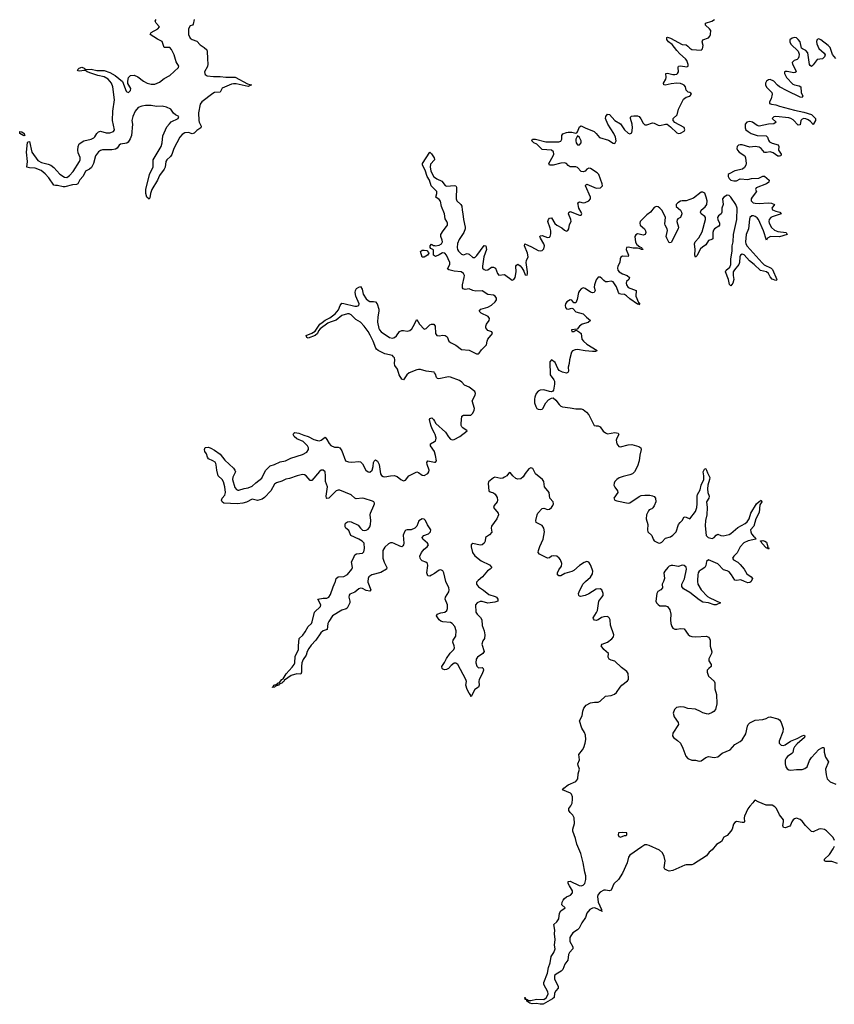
# Model space of a CAD drawing. Header units: inches. Extents: x 2535814 to 2694957, y 540737 to 728403.
# Tile 32 of 106: x 2615566 to 2624275, y 605477 to 616007. Entities that reach past the tile are written whole.
import ezdxf

# ---------------------------------------------------------------- set-up
doc = ezdxf.new("R2010")
doc.units = ezdxf.units.IN
doc.header["$MEASUREMENT"] = 0
for name, color, linetype in [('C6610', 7, 'Continuous'), ('C6611', 7, 'Continuous'), ('C6620', 7, 'Continuous'), ('C6621', 7, 'Continuous')]:
    doc.layers.add(name, color=color, linetype=linetype)

msp = doc.modelspace()

# ---------------------------------------------------------------- linework, layer by layer
at = {"layer": 'C6610', "color": 5, "elevation": 20}
msp.add_lwpolyline([(2619288, 610000), (2619287, 609990), (2619320, 609910), (2619310, 609896), (2619270, 609902), (2619230, 609923), (2619210, 609927), (2619190, 609920), (2619150, 609884), (2619097, 609863), (2619087, 609853), (2619084, 609830), (2619095, 609790), (2619096, 609770), (2619067, 609713), (2619055, 609705), (2619010, 609693), (2618910, 609630), (2618870, 609570), (2618861, 609550), (2618854, 609486), (2618809, 609471), (2618785, 609450), (2618732, 609370), (2618681, 609319), (2618656, 609284), (2618640, 609250), (2618628, 609210), (2618596, 609164), (2618582, 609130), (2618577, 609090), (2618580, 609030), (2618573, 609007), (2618530, 609012), (2618468, 608992), (2618397, 608943), (2618391, 608930), (2618378, 608922), (2618370, 608910), (2618340, 608900), (2618331, 608890), (2618300, 608880), (2618290, 608868), (2618270, 608865), (2618267, 608870), (2618280, 608880), (2618284, 608890), (2618319, 608901), (2618324, 608910), (2618343, 608917), (2618370, 608950), (2618382, 608958), (2618414, 609010), (2618479, 609081), (2618499, 609110), (2618507, 609130), (2618510, 609195), (2618546, 609270), (2618545, 609310), (2618554, 609390), (2618594, 609426), (2618619, 609461), (2618650, 609518), (2618685, 609550), (2618693, 609567), (2618717, 609670), (2618781, 609730), (2618787, 609750), (2618754, 609810), (2618810, 609820), (2618850, 609821), (2618870, 609830), (2618890, 609861), (2618917, 609943), (2618940, 609990), (2618942, 610000)], dxfattribs=at)
at = {"layer": 'C6611', "color": 5, "elevation": 20}
for points in [[(2617432, 616010), (2617422, 615958), (2617412, 615948), (2617390, 615940), (2617371, 615909), (2617372, 615850), (2617390, 615810), (2617410, 615797), (2617459, 615779), (2617497, 615737), (2617539, 615710), (2617565, 615685), (2617570, 615670), (2617572, 615588), (2617579, 615530), (2617575, 615505), (2617543, 615450), (2617544, 615430), (2617550, 615422), (2617570, 615408), (2617638, 615398), (2617710, 615401), (2617770, 615392), (2617871, 615391), (2618002, 615322), (2618045, 615310), (2618007, 615293), (2617881, 615321), (2617850, 615322), (2617830, 615317), (2617730, 615273), (2617708, 615232), (2617650, 615230), (2617630, 615219), (2617512, 615130), (2617497, 615103), (2617479, 615010), (2617480, 614930), (2617484, 614910), (2617505, 614870), (2617504, 614850), (2617458, 614822), (2617430, 614792), (2617410, 614787), (2617370, 614800), (2617330, 614796), (2617302, 614778), (2617278, 614750), (2617214, 614630), (2617193, 614567), (2617177, 614543), (2617140, 614510), (2617129, 614491), (2617120, 614430), (2617110, 614410), (2617059, 614341), (2617039, 614290), (2616977, 614190), (2616963, 614150), (2616957, 614103), (2616950, 614089), (2616926, 614110), (2616916, 614150), (2616915, 614190), (2616955, 614350), (2616970, 614390), (2616993, 614430), (2616994, 614510), (2617079, 614650), (2617090, 614690), (2617096, 614764), (2617139, 614861), (2617166, 614894), (2617187, 614913), (2617261, 614950), (2617269, 614970), (2617230, 614990), (2617210, 615009), (2617182, 615050), (2617135, 615070), (2617090, 615082), (2617030, 615079), (2616970, 615091), (2616910, 615091), (2616870, 615084), (2616833, 615067), (2616800, 615030), (2616774, 614970), (2616766, 614930), (2616771, 614890), (2616761, 614770), (2616747, 614733), (2616724, 614696), (2616710, 614685), (2616645, 614675), (2616630, 614664), (2616607, 614633), (2616590, 614622), (2616550, 614615), (2616450, 614616), (2616430, 614608), (2616410, 614593), (2616378, 614550), (2616355, 614470), (2616332, 614428), (2616312, 614408), (2616270, 614387), (2616245, 614335), (2616210, 614295), (2616189, 614251), (2616175, 614245), (2616130, 614241), (2616050, 614220), (2616030, 614219), (2615970, 614235), (2615950, 614233), (2615930, 614238), (2615876, 614316), (2615838, 614358), (2615794, 614394), (2615730, 614418), (2615670, 614422), (2615643, 614430), (2615650, 614490), (2615639, 614590), (2615650, 614694), (2615658, 614702), (2615670, 614705), (2615695, 614590), (2615761, 614501), (2615799, 614479), (2615870, 614462), (2615899, 614450), (2615930, 614426), (2615994, 614354), (2616044, 614323), (2616070, 614321), (2616100, 614340), (2616138, 614382), (2616206, 614490), (2616212, 614508), (2616212, 614532), (2616190, 614584), (2616187, 614610), (2616190, 614652), (2616202, 614678), (2616250, 614710), (2616330, 614730), (2616357, 614743), (2616370, 614753), (2616392, 614790), (2616410, 614808), (2616430, 614814), (2616490, 614796), (2616530, 614796), (2616569, 614810), (2616581, 614830), (2616559, 614930), (2616560, 615030), (2616578, 615150), (2616561, 615290), (2616546, 615330), (2616511, 615371), (2616470, 615396), (2616401, 615410), (2616338, 615430), (2616289, 615450), (2616270, 615465), (2616250, 615465), (2616210, 615456), (2616190, 615459), (2616184, 615470), (2616203, 615490), (2616230, 615499), (2616256, 615490), (2616261, 615481), (2616275, 615475), (2616330, 615477), (2616390, 615463), (2616470, 615465), (2616530, 615444), (2616587, 615410), (2616666, 615346), (2616704, 615244), (2616710, 615235), (2616730, 615229), (2616749, 615250), (2616755, 615270), (2616723, 615323), (2616721, 615350), (2616729, 615390), (2616749, 615410), (2616790, 615414), (2616830, 615397), (2616888, 615348), (2616928, 615328), (2616970, 615317), (2617010, 615319), (2617060, 615340), (2617110, 615377), (2617170, 615410), (2617264, 615496), (2617269, 615510), (2617238, 615558), (2617219, 615630), (2617190, 615690), (2617170, 615708), (2617109, 615709), (2617090, 615774), (2617039, 615799), (2616962, 615850), (2616972, 615870), (2617041, 615910), (2617059, 615930), (2617024, 615970), (2617013, 615990), (2617024, 616010)], [(2620000, 614194), (2619965, 614230), (2619948, 614290), (2619921, 614330), (2619899, 614399), (2619871, 614450), (2619874, 614470), (2619950, 614591), (2619970, 614574), (2619996, 614530), (2620000, 614511)], [(2620000, 614510), (2619959, 614461), (2619953, 614430), (2619962, 614390), (2619991, 614331), (2620000, 614324)], [(2620000, 613482), (2619990, 613490), (2619990, 613546), (2619961, 613561), (2619954, 613570), (2619953, 613590), (2619970, 613607), (2619990, 613592), (2620000, 613591)], [(2620000, 612230), (2619996, 612236), (2619912, 612248), (2619850, 612265), (2619830, 612266), (2619810, 612261), (2619730, 612230), (2619706, 612210), (2619670, 612155), (2619650, 612161), (2619622, 612210), (2619605, 612270), (2619578, 612310), (2619572, 612330), (2619578, 612370), (2619573, 612390), (2619563, 612403), (2619550, 612415), (2619470, 612435), (2619398, 612470), (2619382, 612482), (2619373, 612493), (2619344, 612570), (2619313, 612633), (2619291, 612671), (2619247, 612730), (2619210, 612772), (2619160, 612800), (2619110, 612850), (2619090, 612861), (2619070, 612862), (2619010, 612844), (2618950, 612792), (2618886, 612774), (2618860, 612760), (2618779, 612701), (2618761, 612679), (2618748, 612650), (2618725, 612630), (2618650, 612602), (2618636, 612610), (2618627, 612630), (2618690, 612656), (2618723, 612677), (2618776, 612750), (2618799, 612770), (2618830, 612794), (2618880, 612820), (2618938, 612862), (2618975, 612905), (2618992, 612950), (2619010, 612974), (2619030, 612973), (2619150, 612943), (2619170, 612942), (2619191, 612949), (2619196, 612970), (2619161, 613050), (2619153, 613090), (2619156, 613110), (2619168, 613132), (2619190, 613146), (2619210, 613152), (2619226, 613126), (2619237, 613070), (2619270, 613023), (2619290, 613003), (2619310, 612994), (2619350, 612995), (2619369, 612989), (2619387, 612967), (2619406, 612910), (2619406, 612890), (2619394, 612830), (2619391, 612771), (2619406, 612706), (2619412, 612690), (2619430, 612670), (2619519, 612610), (2619550, 612601), (2619573, 612607), (2619595, 612625), (2619628, 612672), (2619650, 612683), (2619670, 612684), (2619710, 612676), (2619737, 612683), (2619758, 612702), (2619774, 612726), (2619810, 612801), (2619841, 612750), (2619890, 612696), (2619910, 612704), (2619950, 612744), (2619970, 612751), (2619993, 612750), (2620000, 612740)], [(2620000, 611586), (2619976, 611630), (2619960, 611670), (2619948, 611730), (2619950, 611742), (2619971, 611750), (2619990, 611731), (2620000, 611714)], [(2618942, 610000), (2618950, 610030), (2618970, 610049), (2619030, 610054), (2619070, 610075), (2619117, 610130), (2619123, 610150), (2619113, 610210), (2619136, 610250), (2619150, 610284), (2619166, 610294), (2619230, 610303), (2619245, 610315), (2619252, 610352), (2619247, 610410), (2619228, 610430), (2619193, 610453), (2619105, 610490), (2619085, 610545), (2619053, 610570), (2619044, 610584), (2619044, 610610), (2619050, 610622), (2619070, 610638), (2619090, 610640), (2619110, 610636), (2619183, 610603), (2619209, 610569), (2619230, 610549), (2619250, 610545), (2619270, 610549), (2619290, 610559), (2619310, 610585), (2619318, 610610), (2619320, 610650), (2619312, 610710), (2619316, 610730), (2619353, 610810), (2619360, 610830), (2619358, 610838), (2619353, 610850), (2619338, 610858), (2619250, 610887), (2619230, 610889), (2619164, 610884), (2619150, 610891), (2619110, 610925), (2618990, 610974), (2618970, 610975), (2618950, 610967), (2618870, 610890), (2618850, 610885), (2618845, 610890), (2618842, 610910), (2618856, 611010), (2618835, 611070), (2618837, 611130), (2618833, 611170), (2618810, 611191), (2618790, 611188), (2618770, 611175), (2618690, 611078), (2618670, 611078), (2618629, 611129), (2618610, 611141), (2618590, 611143), (2618533, 611130), (2618450, 611102), (2618410, 611094), (2618369, 611071), (2618310, 611055), (2618290, 611038), (2618250, 610970), (2618183, 610897), (2618159, 610881), (2618110, 610864), (2618050, 610878), (2617990, 610846), (2617950, 610835), (2617890, 610830), (2617750, 610838), (2617729, 610849), (2617722, 610870), (2617732, 610890), (2617758, 610922), (2617765, 610950), (2617760, 611010), (2617746, 611066), (2617730, 611090), (2617688, 611128), (2617675, 611190), (2617668, 611248), (2617662, 611262), (2617654, 611274), (2617631, 611291), (2617585, 611310), (2617574, 611330), (2617564, 611364), (2617545, 611390), (2617541, 611410), (2617550, 611431), (2617586, 611434), (2617610, 611426), (2617650, 611402), (2617710, 611360), (2617758, 611298), (2617852, 611210), (2617866, 611190), (2617872, 611170), (2617845, 611115), (2617842, 611090), (2617865, 611005), (2617883, 610983), (2617897, 610977), (2617910, 610976), (2617967, 610993), (2618010, 611000), (2618050, 611018), (2618090, 611055), (2618156, 611104), (2618193, 611187), (2618243, 611237), (2618290, 611249), (2618350, 611277), (2618409, 611291), (2618463, 611317), (2618590, 611356), (2618637, 611383), (2618653, 611410), (2618654, 611430), (2618642, 611450), (2618595, 611495), (2618530, 611525), (2618502, 611550), (2618490, 611570), (2618496, 611584), (2618508, 611592), (2618550, 611585), (2618603, 611563), (2618650, 611550), (2618710, 611517), (2618750, 611505), (2618770, 611503), (2618790, 611510), (2618830, 611542), (2618850, 611519), (2618873, 611473), (2618893, 611453), (2618930, 611437), (2618970, 611437), (2618990, 611430), (2619010, 611397), (2619050, 611290), (2619080, 611280), (2619115, 611275), (2619190, 611283), (2619210, 611277), (2619230, 611258), (2619266, 611190), (2619290, 611172), (2619310, 611169), (2619334, 611190), (2619346, 611230), (2619350, 611271), (2619355, 611285), (2619370, 611299), (2619390, 611286), (2619408, 611250), (2619424, 611150), (2619433, 611133), (2619450, 611121), (2619470, 611118), (2619530, 611130), (2619571, 611131), (2619601, 611121), (2619639, 611090), (2619670, 611074), (2619690, 611084), (2619725, 611130), (2619810, 611172), (2619830, 611164), (2619870, 611137), (2619890, 611134), (2619928, 611152), (2619939, 611170), (2619942, 611190), (2619922, 611250), (2619920, 611270), (2619929, 611290), (2620000, 611276)], [(2620000, 611387), (2619999, 611390), (2619958, 611450), (2619958, 611470), (2620000, 611495)], [(2620000, 610085), (2619970, 610065), (2619950, 610056), (2619930, 610061), (2619920, 610090), (2619930, 610170), (2619927, 610190), (2619907, 610207), (2619870, 610219), (2619854, 610234), (2619847, 610247), (2619845, 610270), (2619862, 610310), (2619890, 610344), (2619922, 610370), (2619936, 610390), (2619926, 610410), (2619877, 610450), (2619870, 610470), (2619888, 610492), (2619936, 610510), (2619950, 610522), (2619958, 610530), (2619960, 610550), (2619925, 610605), (2619905, 610650), (2619890, 610665), (2619870, 610668), (2619850, 610660), (2619833, 610647), (2619811, 610590), (2619792, 610568), (2619750, 610553), (2619708, 610552), (2619694, 610546), (2619684, 610536), (2619666, 610494), (2619672, 610410), (2619670, 610390), (2619661, 610379), (2619650, 610371), (2619630, 610376), (2619570, 610406), (2619550, 610412), (2619531, 610411), (2619510, 610401), (2619470, 610366), (2619449, 610330), (2619448, 610250), (2619464, 610204), (2619492, 610150), (2619488, 610132), (2619425, 610095), (2619330, 610070), (2619300, 610050), (2619290, 610030), (2619288, 610000)]]:
    msp.add_lwpolyline(points, dxfattribs=at)
for points in [[(2615610, 614764), (2615566, 614790), (2615568, 614810), (2615590, 614806), (2615614, 614790), (2615616, 614776), (2615622, 614770)], [(2619890, 613466), (2619867, 613467), (2619852, 613528), (2619870, 613541), (2619890, 613544), (2619918, 613538), (2619938, 613518), (2619939, 613510), (2619927, 613490)]]:
    msp.add_lwpolyline(points, close=True, dxfattribs=at)
at = {"layer": 'C6620', "color": 5, "elevation": 20}
for points in [[(2620458, 610000), (2620450, 609990), (2620450, 609970), (2620470, 609941), (2620526, 609906), (2620580, 609860), (2620650, 609838), (2620664, 609830), (2620678, 609810), (2620679, 609790), (2620644, 609776), (2620570, 609767), (2620510, 609784), (2620490, 609785), (2620456, 609770), (2620440, 609750), (2620444, 609670), (2620455, 609650), (2620493, 609613), (2620505, 609590), (2620509, 609529), (2620532, 609470), (2620539, 609430), (2620535, 609390), (2620517, 609363), (2620506, 609330), (2620530, 609250), (2620518, 609230), (2620460, 609190), (2620447, 609167), (2620443, 609130), (2620453, 609093), (2620462, 609082), (2620470, 609077), (2620510, 609079), (2620522, 609070), (2620523, 609050), (2620511, 609010), (2620478, 608950), (2620474, 608930), (2620478, 608890), (2620471, 608870), (2620430, 608844), (2620394, 608770), (2620390, 608770), (2620386, 608786), (2620370, 608804), (2620350, 608842), (2620337, 608890), (2620341, 608930), (2620334, 608950), (2620250, 609110), (2620230, 609126), (2620210, 609126), (2620178, 609102), (2620150, 609067), (2620130, 609056), (2620110, 609054), (2620090, 609062), (2620083, 609070), (2620080, 609090), (2620109, 609131), (2620130, 609176), (2620168, 609232), (2620206, 609270), (2620215, 609290), (2620212, 609312), (2620195, 609350), (2620201, 609370), (2620227, 609413), (2620231, 609471), (2620217, 609517), (2620190, 609551), (2620170, 609559), (2620090, 609567), (2620070, 609574), (2620050, 609590), (2620021, 609630), (2620029, 609651), (2620070, 609665), (2620110, 609670), (2620133, 609687), (2620140, 609710), (2620139, 609750), (2620116, 609810), (2620117, 609830), (2620152, 609888), (2620158, 609910), (2620155, 609930), (2620121, 610000)], [(2624276, 607230), (2624261, 607261), (2624191, 607331), (2624170, 607345), (2624130, 607354), (2624110, 607350), (2624050, 607320), (2624030, 607325), (2623965, 607390), (2623930, 607435), (2623910, 607452), (2623870, 607466), (2623850, 607462), (2623835, 607450), (2623822, 607430), (2623808, 607392), (2623798, 607382), (2623750, 607365), (2623730, 607368), (2623726, 607390), (2623733, 607427), (2623730, 607450), (2623690, 607504), (2623657, 607570), (2623639, 607590), (2623610, 607605), (2623547, 607607), (2623461, 607641), (2623430, 607660), (2623422, 607658), (2623413, 607647), (2623404, 607630), (2623370, 607597), (2623350, 607568), (2623315, 607490), (2623311, 607470), (2623314, 607430), (2623310, 607423), (2623290, 607420), (2623230, 607432), (2623210, 607421), (2623196, 607404), (2623182, 607350), (2623170, 607330), (2623130, 607282), (2623095, 607265), (2623070, 607217), (2623015, 607185), (2622970, 607129), (2622937, 607103), (2622910, 607064), (2622770, 606977), (2622750, 606970), (2622690, 606970), (2622675, 606965), (2622547, 606907), (2622510, 606902), (2622490, 606907), (2622464, 606924), (2622456, 606936), (2622466, 607010), (2622457, 607057), (2622438, 607098), (2622406, 607126), (2622296, 607176), (2622270, 607182), (2622250, 607181), (2622218, 607162), (2622089, 607071), (2622075, 607050), (2622059, 606990), (2622010, 606879), (2621966, 606810), (2621916, 606764), (2621890, 606697), (2621870, 606690), (2621830, 606698), (2621810, 606696), (2621770, 606677), (2621750, 606650), (2621744, 606630), (2621752, 606570), (2621785, 606490), (2621781, 606481), (2621790, 606478), (2621792, 606468), (2621780, 606480), (2621770, 606479), (2621739, 606499), (2621710, 606507), (2621690, 606505), (2621660, 606490), (2621629, 606451), (2621616, 606404), (2621575, 606350), (2621548, 606292), (2621530, 606274), (2621480, 606240), (2621457, 606210), (2621448, 606190), (2621447, 606150), (2621480, 606090), (2621478, 606070), (2621442, 606030), (2621434, 606010), (2621425, 605950), (2621393, 605907), (2621372, 605848), (2621353, 605830), (2621300, 605800), (2621288, 605790), (2621283, 605777), (2621285, 605745), (2621324, 605670), (2621323, 605650), (2621298, 605622), (2621285, 605595), (2621279, 605550), (2621263, 605537), (2621163, 605477), (2621130, 605477), (2621090, 605485), (2621043, 605483), (2621018, 605490), (2620989, 605510), (2620987, 605527), (2620970, 605529), (2620966, 605550), (2620971, 605549), (2620971, 605531), (2620992, 605530), (2620998, 605518), (2621030, 605519), (2621090, 605533), (2621170, 605530), (2621195, 605545), (2621209, 605571), (2621214, 605590), (2621211, 605610), (2621171, 605690), (2621171, 605710), (2621209, 605810), (2621218, 605870), (2621238, 605922), (2621248, 605990), (2621275, 606030), (2621291, 606070), (2621282, 606110), (2621289, 606170), (2621283, 606230), (2621287, 606270), (2621276, 606330), (2621310, 606359), (2621328, 606390), (2621336, 606450), (2621350, 606475), (2621399, 606510), (2621362, 606542), (2621366, 606570), (2621377, 606590), (2621390, 606610), (2621410, 606628), (2621454, 606646), (2621476, 606670), (2621477, 606690), (2621443, 606743), (2621431, 606770), (2621428, 606792), (2621450, 606795), (2621547, 606747), (2621570, 606743), (2621590, 606752), (2621606, 606770), (2621619, 606810), (2621620, 606850), (2621606, 606890), (2621590, 606990), (2621565, 607090), (2621523, 607190), (2621509, 607249), (2621480, 607330), (2621479, 607350), (2621496, 607410), (2621493, 607470), (2621480, 607500), (2621450, 607530), (2621437, 607550), (2621437, 607570), (2621459, 607601), (2621471, 607629), (2621477, 607670), (2621476, 607696), (2621465, 607725), (2621455, 607735), (2621369, 607770), (2621384, 607790), (2621430, 607825), (2621510, 607860), (2621533, 607890), (2621538, 607942), (2621552, 607990), (2621535, 608030), (2621534, 608050), (2621550, 608090), (2621544, 608150), (2621583, 608197), (2621597, 608223), (2621612, 608270), (2621619, 608310), (2621614, 608354), (2621603, 608383), (2621574, 608430), (2621552, 608510), (2621578, 608562), (2621587, 608613), (2621597, 608643), (2621623, 608677), (2621670, 608700), (2621711, 608709), (2621750, 608710), (2621770, 608718), (2621830, 608774), (2621890, 608781), (2621925, 608795), (2621945, 608810), (2621986, 608870), (2622005, 608890), (2622065, 608935), (2622075, 608950), (2622076, 608964), (2622070, 609016), (2622058, 609038), (2621998, 609078), (2621927, 609147), (2621890, 609156), (2621868, 609168), (2621858, 609190), (2621861, 609230), (2621811, 609270), (2621782, 609310), (2621792, 609330), (2621850, 609351), (2621896, 609384), (2621913, 609407), (2621916, 609430), (2621881, 609530), (2621877, 609590), (2621869, 609609), (2621859, 609619), (2621846, 609626), (2621810, 609622), (2621787, 609613), (2621750, 609588), (2621730, 609582), (2621710, 609584), (2621700, 609600), (2621697, 609610), (2621734, 609666), (2621743, 609690), (2621758, 609790), (2621791, 609830), (2621802, 609850), (2621802, 609870), (2621790, 609909), (2621770, 609920), (2621730, 609916), (2621652, 609868), (2621610, 609848), (2621560, 609840), (2621550, 609841), (2621542, 609850), (2621540, 609870), (2621547, 609890), (2621587, 609970), (2621607, 609993), (2621616, 610000)], [(2622447, 610000), (2622435, 609970), (2622438, 609930), (2622419, 609910), (2622389, 609891), (2622379, 609870), (2622368, 609790), (2622374, 609770), (2622390, 609753), (2622410, 609740), (2622430, 609737), (2622470, 609739), (2622490, 609730), (2622515, 609695), (2622526, 609650), (2622524, 609590), (2622528, 609548), (2622538, 609518), (2622550, 609501), (2622570, 609489), (2622590, 609488), (2622630, 609497), (2622670, 609494), (2622712, 609432), (2622730, 609418), (2622750, 609411), (2622792, 609408), (2622910, 609414), (2622930, 609405), (2622941, 609390), (2622946, 609370), (2622947, 609307), (2622965, 609245), (2622963, 609230), (2622933, 609170), (2622935, 609150), (2622960, 609110), (2622958, 609090), (2622932, 609070), (2622917, 609050), (2622915, 609030), (2622930, 608988), (2622990, 608933), (2622996, 608916), (2622996, 608850), (2623014, 608790), (2623018, 608690), (2623004, 608630), (2622988, 608610), (2622970, 608597), (2622930, 608581), (2622910, 608582), (2622870, 608593), (2622846, 608610), (2622790, 608635), (2622710, 608640), (2622670, 608655), (2622630, 608660), (2622588, 608650), (2622568, 608630), (2622553, 608590), (2622563, 608550), (2622606, 608490), (2622609, 608470), (2622550, 608377), (2622544, 608350), (2622555, 608330), (2622600, 608300), (2622629, 608269), (2622656, 608216), (2622688, 608130), (2622710, 608106), (2622750, 608088), (2622790, 608088), (2622830, 608078), (2622850, 608081), (2622903, 608117), (2622930, 608126), (2622990, 608118), (2623030, 608122), (2623076, 608164), (2623160, 608200), (2623210, 608256), (2623270, 608286), (2623290, 608304), (2623329, 608370), (2623345, 608450), (2623355, 608470), (2623372, 608488), (2623430, 608515), (2623510, 608522), (2623547, 608533), (2623570, 608547), (2623590, 608551), (2623671, 608530), (2623690, 608519), (2623708, 608490), (2623727, 608427), (2623725, 608390), (2623687, 608290), (2623687, 608270), (2623708, 608248), (2623730, 608245), (2623750, 608252), (2623807, 608290), (2623879, 608321), (2623930, 608349), (2623950, 608356), (2623959, 608350), (2623956, 608330), (2623878, 608262), (2623850, 608230), (2623839, 608210), (2623830, 608170), (2623821, 608159), (2623773, 608127), (2623759, 608110), (2623751, 608089), (2623749, 608050), (2623757, 608017), (2623770, 607995), (2623790, 607985), (2623810, 607982), (2623870, 607989), (2623930, 607989), (2623961, 607999), (2623983, 608017), (2624010, 608086), (2624030, 608116), (2624110, 608202), (2624150, 608224), (2624162, 608222), (2624167, 608207), (2624166, 608174), (2624179, 608119), (2624214, 608070), (2624182, 607990), (2624187, 607930), (2624200, 607890), (2624230, 607855), (2624290, 607830)], [(2622813, 610000), (2622817, 609970), (2622850, 609910), (2622920, 609840), (2622944, 609824), (2623058, 609770), (2623011, 609750), (2622990, 609749), (2622930, 609770), (2622870, 609779), (2622830, 609803), (2622730, 609880), (2622662, 609922), (2622646, 609946), (2622646, 609970), (2622660, 610000)], [(2623385, 610000), (2623384, 609996), (2623370, 609987), (2623350, 609986), (2623314, 610000)], [(2624310, 606982), (2624250, 607004), (2624185, 607005), (2624170, 607010), (2624171, 607030), (2624222, 607078), (2624261, 607139), (2624277, 607170)]]:
    msp.add_lwpolyline(points, dxfattribs=at)
msp.add_lwpolyline([(2622010, 607316), (2621968, 607312), (2621963, 607290), (2621970, 607272), (2621990, 607266), (2622030, 607282), (2622050, 607282), (2622058, 607290), (2622058, 607310)], close=True, dxfattribs=at)
at = {"layer": 'C6621', "color": 5, "elevation": 20}
for points in [[(2620000, 614324), (2620024, 614304), (2620080, 614280), (2620114, 614234), (2620130, 614227), (2620215, 614235), (2620229, 614229), (2620236, 614216), (2620231, 614090), (2620238, 614070), (2620282, 614030), (2620292, 614012), (2620295, 613970), (2620305, 613930), (2620309, 613870), (2620328, 613790), (2620327, 613770), (2620313, 613730), (2620264, 613656), (2620248, 613612), (2620243, 613570), (2620247, 613550), (2620258, 613530), (2620290, 613501), (2620310, 613494), (2620350, 613505), (2620370, 613501), (2620410, 613464), (2620430, 613464), (2620454, 613486), (2620530, 613591), (2620549, 613589), (2620556, 613550), (2620529, 613471), (2620514, 613370), (2620515, 613350), (2620530, 613335), (2620550, 613329), (2620570, 613332), (2620610, 613361), (2620630, 613362), (2620651, 613350), (2620674, 613294), (2620690, 613275), (2620750, 613282), (2620830, 613222), (2620850, 613227), (2620862, 613250), (2620873, 613310), (2620871, 613370), (2620877, 613383), (2620890, 613391), (2620916, 613376), (2620935, 613355), (2620957, 613317), (2620970, 613278), (2620990, 613276), (2620996, 613290), (2620995, 613310), (2620980, 613410), (2620983, 613430), (2621001, 613470), (2620993, 613510), (2620962, 613590), (2620967, 613610), (2621039, 613579), (2621110, 613539), (2621130, 613534), (2621150, 613539), (2621170, 613558), (2621177, 613590), (2621171, 613611), (2621132, 613670), (2621126, 613690), (2621130, 613696), (2621150, 613698), (2621210, 613677), (2621230, 613683), (2621236, 613690), (2621244, 613716), (2621244, 613750), (2621238, 613778), (2621212, 613850), (2621218, 613870), (2621230, 613883), (2621250, 613887), (2621288, 613828), (2621310, 613810), (2621361, 613781), (2621390, 613755), (2621410, 613747), (2621427, 613753), (2621435, 613770), (2621444, 613816), (2621460, 613850), (2621459, 613870), (2621432, 613930), (2621435, 613945), (2621450, 613955), (2621550, 613915), (2621570, 613917), (2621577, 613930), (2621569, 613950), (2621543, 613990), (2621532, 614050), (2621550, 614058), (2621590, 614050), (2621610, 614051), (2621651, 614070), (2621669, 614090), (2621667, 614110), (2621616, 614230), (2621620, 614240), (2621630, 614247), (2621730, 614206), (2621775, 614210), (2621796, 614230), (2621794, 614250), (2621758, 614350), (2621738, 614370), (2621670, 614416), (2621650, 614418), (2621630, 614407), (2621610, 614387), (2621590, 614379), (2621570, 614385), (2621530, 614427), (2621510, 614433), (2621450, 614434), (2621428, 614448), (2621410, 614468), (2621390, 614476), (2621350, 614473), (2621270, 614450), (2621231, 614451), (2621222, 614470), (2621270, 614550), (2621277, 614570), (2621274, 614594), (2621250, 614613), (2621150, 614620), (2621096, 614676), (2621063, 614690), (2621040, 614710), (2621049, 614730), (2621081, 614730), (2621190, 614700), (2621330, 614702), (2621351, 614709), (2621359, 614721), (2621363, 614730), (2621361, 614770), (2621374, 614786), (2621410, 614802), (2621430, 614805), (2621470, 614804), (2621510, 614795), (2621522, 614798), (2621530, 614807), (2621550, 614860), (2621570, 614872), (2621610, 614850), (2621706, 614810), (2621730, 614790), (2621766, 614746), (2621859, 614719), (2621910, 614685), (2621930, 614684), (2621941, 614710), (2621935, 614750), (2621916, 614790), (2621854, 614890), (2621828, 614950), (2621831, 614970), (2621850, 614996), (2621870, 614992), (2621929, 614929), (2621990, 614894), (2622032, 614830), (2622070, 614793), (2622090, 614785), (2622110, 614797), (2622118, 614850), (2622115, 614890), (2622097, 614950), (2622097, 614963), (2622106, 614974), (2622130, 614978), (2622170, 614978), (2622190, 614970), (2622208, 614948), (2622230, 614899), (2622250, 614881), (2622270, 614881), (2622330, 614904), (2622350, 614899), (2622390, 614878), (2622410, 614876), (2622470, 614891), (2622489, 614889), (2622523, 614863), (2622590, 614798), (2622610, 614791), (2622630, 614795), (2622670, 614814), (2622678, 614830), (2622670, 614853), (2622569, 614909), (2622552, 614930), (2622551, 614950), (2622594, 614990), (2622610, 615050), (2622662, 615158), (2622690, 615180), (2622730, 615189), (2622748, 615210), (2622742, 615222), (2622730, 615230), (2622713, 615233), (2622701, 615241), (2622692, 615252), (2622685, 615290), (2622668, 615308), (2622655, 615315), (2622630, 615323), (2622590, 615327), (2622530, 615322), (2622467, 615307), (2622451, 615311), (2622447, 615330), (2622472, 615370), (2622476, 615390), (2622475, 615430), (2622490, 615436), (2622550, 615422), (2622570, 615421), (2622590, 615426), (2622598, 615430), (2622609, 615450), (2622605, 615495), (2622610, 615510), (2622630, 615514), (2622697, 615503), (2622711, 615509), (2622711, 615529), (2622698, 615570), (2622683, 615590), (2622623, 615643), (2622590, 615678), (2622543, 615743), (2622502, 615770), (2622490, 615783), (2622485, 615795), (2622485, 615815), (2622490, 615819), (2622523, 615810), (2622650, 615743), (2622690, 615738), (2622710, 615724), (2622730, 615701), (2622750, 615689), (2622850, 615681), (2622865, 615695), (2622872, 615730), (2622862, 615770), (2622870, 615790), (2622928, 615812), (2622943, 615830), (2622950, 615850), (2622953, 615890), (2622940, 615910), (2622898, 615950), (2622897, 615970), (2622967, 615993), (2622995, 616010)], [(2624292, 615592), (2624255, 615635), (2624230, 615708), (2624210, 615731), (2624130, 615792), (2624110, 615801), (2624090, 615796), (2624085, 615775), (2624088, 615750), (2624110, 615699), (2624168, 615650), (2624176, 615630), (2624171, 615610), (2624150, 615589), (2624090, 615580), (2624050, 615524), (2624030, 615507), (2624017, 615517), (2624009, 615529), (2623990, 615654), (2623970, 615679), (2623934, 615694), (2623924, 615704), (2623908, 615770), (2623890, 615797), (2623870, 615813), (2623850, 615816), (2623826, 615810), (2623801, 615790), (2623799, 615770), (2623810, 615746), (2623889, 615669), (2623898, 615638), (2623895, 615610), (2623888, 615592), (2623878, 615582), (2623846, 615570), (2623826, 615550), (2623827, 615530), (2623860, 615470), (2623866, 615450), (2623858, 615442), (2623842, 615438), (2623770, 615453), (2623750, 615453), (2623744, 615450), (2623741, 615430), (2623765, 615390), (2623830, 615319), (2623850, 615309), (2623899, 615299), (2623918, 615290), (2623919, 615230), (2623938, 615190), (2623936, 615184), (2623930, 615176), (2623910, 615180), (2623770, 615246), (2623688, 615288), (2623667, 615307), (2623630, 615350), (2623590, 615368), (2623570, 615365), (2623550, 615350), (2623539, 615330), (2623539, 615310), (2623550, 615287), (2623607, 615230), (2623610, 615210), (2623598, 615162), (2623582, 615130), (2623582, 615110), (2623602, 615102), (2623650, 615096), (2623690, 615081), (2623850, 615039), (2623950, 615019), (2624030, 614992), (2624073, 614950), (2624074, 614930), (2624050, 614886), (2624020, 614920), (2623997, 614937), (2623970, 614948), (2623950, 614950), (2623930, 614943), (2623918, 614930), (2623910, 614881), (2623890, 614880), (2623835, 614935), (2623810, 614950), (2623790, 614956), (2623650, 614971), (2623630, 614968), (2623612, 614950), (2623652, 614910), (2623627, 614893), (2623570, 614888), (2623470, 614870), (2623450, 614875), (2623400, 614910), (2623370, 614917), (2623338, 614910), (2623323, 614890), (2623323, 614850), (2623330, 614830), (2623353, 614810), (2623386, 614790), (2623450, 614768), (2623546, 614766), (2623561, 614750), (2623570, 614718), (2623582, 614702), (2623610, 614688), (2623675, 614670), (2623681, 614650), (2623679, 614610), (2623705, 614570), (2623704, 614550), (2623690, 614546), (2623670, 614549), (2623622, 614582), (2623590, 614595), (2623550, 614585), (2623530, 614587), (2623493, 614630), (2623470, 614643), (2623430, 614650), (2623370, 614643), (2623290, 614670), (2623270, 614670), (2623250, 614664), (2623238, 614650), (2623234, 614630), (2623241, 614610), (2623259, 614590), (2623319, 614550), (2623327, 614530), (2623333, 614470), (2623330, 614450), (2623315, 614425), (2623292, 614408), (2623212, 614390), (2623150, 614358), (2623141, 614350), (2623140, 614330), (2623150, 614308), (2623170, 614291), (2623202, 614282), (2623230, 614285), (2623270, 614304), (2623350, 614298), (2623391, 614309), (2623469, 614311), (2623510, 614332), (2623530, 614334), (2623580, 614290), (2623575, 614270), (2623549, 614250), (2623441, 614210), (2623434, 614190), (2623442, 614170), (2623396, 614110), (2623385, 614090), (2623385, 614070), (2623409, 614050), (2623430, 614045), (2623470, 614041), (2623569, 614049), (2623604, 614044), (2623636, 614030), (2623607, 613990), (2623615, 613975), (2623650, 613958), (2623694, 613950), (2623705, 613930), (2623610, 613900), (2623595, 613890), (2623578, 613870), (2623574, 613850), (2623578, 613830), (2623605, 613785), (2623636, 613756), (2623670, 613741), (2623759, 613730), (2623770, 613710), (2623690, 613685), (2623593, 613687), (2623562, 613670), (2623550, 613649), (2623519, 613750), (2623465, 613870), (2623450, 613889), (2623430, 613903), (2623410, 613911), (2623392, 613908), (2623373, 613890), (2623368, 613872), (2623359, 613770), (2623332, 613710), (2623326, 613630), (2623330, 613610), (2623344, 613584), (2623505, 613405), (2623526, 613386), (2623598, 613350), (2623615, 613335), (2623661, 613230), (2623657, 613223), (2623650, 613218), (2623610, 613233), (2623590, 613258), (2623572, 613292), (2623550, 613309), (2623486, 613326), (2623419, 613390), (2623369, 613429), (2623312, 613492), (2623290, 613500), (2623272, 613488), (2623263, 613470), (2623261, 613410), (2623255, 613390), (2623207, 613333), (2623195, 613310), (2623193, 613270), (2623200, 613230), (2623190, 613190), (2623170, 613162), (2623154, 613174), (2623145, 613230), (2623112, 613310), (2623118, 613330), (2623158, 613362), (2623169, 613390), (2623170, 613450), (2623182, 613530), (2623182, 613590), (2623195, 613630), (2623196, 613710), (2623232, 613870), (2623238, 613990), (2623222, 614030), (2623170, 614110), (2623150, 614127), (2623130, 614130), (2623110, 614121), (2623093, 614110), (2623081, 614090), (2623087, 614030), (2623071, 613990), (2623072, 613948), (2623065, 613930), (2623036, 613910), (2623026, 613890), (2623028, 613870), (2623046, 613830), (2623049, 613810), (2623042, 613798), (2622993, 613770), (2622984, 613756), (2622976, 613730), (2622976, 613664), (2622965, 613655), (2622930, 613647), (2622902, 613598), (2622864, 613576), (2622845, 613555), (2622819, 613510), (2622810, 613485), (2622790, 613468), (2622783, 613490), (2622787, 613550), (2622779, 613610), (2622787, 613630), (2622826, 613674), (2622861, 613739), (2622899, 613870), (2622897, 613890), (2622890, 613902), (2622853, 613930), (2622845, 613950), (2622853, 613970), (2622895, 614005), (2622912, 614030), (2622915, 614070), (2622906, 614110), (2622890, 614152), (2622870, 614164), (2622850, 614163), (2622770, 614098), (2622690, 614070), (2622650, 614071), (2622630, 614066), (2622601, 614050), (2622590, 614039), (2622584, 614030), (2622585, 614010), (2622631, 613971), (2622641, 613950), (2622643, 613930), (2622630, 613893), (2622603, 613877), (2622594, 613866), (2622592, 613850), (2622608, 613790), (2622607, 613770), (2622530, 613623), (2622510, 613621), (2622484, 613670), (2622478, 613690), (2622491, 613751), (2622489, 613770), (2622468, 613808), (2622464, 613824), (2622471, 613890), (2622463, 613910), (2622432, 613970), (2622410, 613993), (2622390, 614006), (2622372, 614008), (2622350, 613999), (2622310, 613950), (2622270, 613921), (2622201, 613850), (2622194, 613830), (2622199, 613810), (2622244, 613770), (2622258, 613750), (2622260, 613730), (2622252, 613710), (2622230, 613704), (2622190, 613715), (2622170, 613716), (2622152, 613708), (2622144, 613690), (2622149, 613629), (2622162, 613602), (2622197, 613577), (2622213, 613570), (2622216, 613556), (2622224, 613556), (2622232, 613548), (2622212, 613548), (2622198, 613558), (2622170, 613563), (2622124, 613564), (2622070, 613575), (2622053, 613570), (2622049, 613550), (2622075, 613490), (2622070, 613473), (2622010, 613478), (2621994, 613466), (2621986, 613450), (2621982, 613410), (2621960, 613370), (2621956, 613350), (2621961, 613330), (2621976, 613310), (2622010, 613290), (2622061, 613270), (2622085, 613250), (2622078, 613230), (2622054, 613206), (2622049, 613190), (2622054, 613170), (2622070, 613142), (2622155, 613110), (2622152, 613050), (2622181, 612981), (2622195, 612965), (2622190, 612958), (2622185, 612965), (2622170, 612966), (2622090, 613022), (2622054, 613054), (2622030, 613068), (2621991, 613071), (2621977, 613077), (2621968, 613088), (2621947, 613150), (2621910, 613203), (2621890, 613212), (2621850, 613204), (2621830, 613204), (2621810, 613218), (2621790, 613241), (2621770, 613253), (2621750, 613252), (2621730, 613225), (2621710, 613170), (2621708, 613148), (2621718, 613110), (2621709, 613091), (2621690, 613087), (2621670, 613093), (2621610, 613132), (2621590, 613138), (2621570, 613129), (2621550, 613108), (2621540, 613090), (2621527, 613013), (2621510, 612980), (2621490, 612979), (2621470, 613006), (2621452, 613012), (2621415, 612990), (2621402, 612970), (2621398, 612950), (2621400, 612930), (2621410, 612914), (2621430, 612913), (2621470, 612922), (2621478, 612918), (2621510, 612882), (2621590, 612862), (2621624, 612824), (2621670, 612790), (2621645, 612770), (2621580, 612750), (2621552, 612730), (2621524, 612696), (2621466, 612690), (2621470, 612674), (2621490, 612672), (2621510, 612685), (2621530, 612681), (2621550, 612666), (2621568, 612650), (2621576, 612590), (2621593, 612570), (2621630, 612537), (2621738, 612470), (2621735, 612465), (2621720, 612460), (2621690, 612459), (2621610, 612466), (2621530, 612479), (2621504, 612476), (2621475, 612465), (2621465, 612450), (2621442, 612370), (2621440, 612330), (2621429, 612290), (2621432, 612248), (2621427, 612233), (2621413, 612227), (2621370, 612237), (2621335, 612255), (2621318, 612278), (2621290, 612340), (2621250, 612369), (2621233, 612347), (2621236, 612210), (2621276, 612156), (2621282, 612142), (2621284, 612110), (2621274, 612046), (2621266, 612034), (2621250, 612028), (2621230, 612030), (2621170, 612050), (2621130, 612045), (2621110, 612035), (2621088, 612010), (2621073, 611970), (2621068, 611948), (2621069, 611910), (2621083, 611870), (2621095, 611850), (2621110, 611841), (2621130, 611837), (2621150, 611843), (2621158, 611850), (2621190, 611910), (2621218, 611942), (2621250, 611961), (2621270, 611962), (2621299, 611939), (2621334, 611890), (2621350, 611875), (2621370, 611865), (2621450, 611857), (2621510, 611846), (2621570, 611847), (2621590, 611840), (2621627, 611810), (2621650, 611780), (2621708, 611668), (2621730, 611662), (2621750, 611663), (2621770, 611654), (2621805, 611605), (2621827, 611587), (2621850, 611578), (2621930, 611593), (2621965, 611585), (2621972, 611570), (2621949, 611531), (2621943, 611510), (2621950, 611470), (2621970, 611444), (2621990, 611438), (2622070, 611462), (2622110, 611465), (2622184, 611444), (2622206, 611430), (2622210, 611410), (2622195, 611350), (2622189, 611290), (2622169, 611231), (2622138, 611170), (2622116, 611150), (2622090, 611138), (2622018, 611122), (2621973, 611107), (2621949, 611091), (2621930, 611070), (2621920, 611050), (2621918, 611030), (2621927, 611007), (2621956, 610970), (2621959, 610950), (2621917, 610890), (2621928, 610870), (2621950, 610861), (2622070, 610835), (2622090, 610841), (2622190, 610908), (2622210, 610917), (2622250, 610923), (2622301, 610921), (2622330, 610916), (2622350, 610907), (2622362, 610890), (2622368, 610850), (2622350, 610809), (2622334, 610786), (2622324, 610776), (2622296, 610764), (2622287, 610753), (2622268, 610712), (2622265, 610670), (2622282, 610610), (2622278, 610550), (2622282, 610530), (2622324, 610490), (2622338, 610450), (2622350, 610435), (2622390, 610412), (2622411, 610410), (2622430, 610421), (2622470, 610462), (2622523, 610477), (2622550, 610496), (2622583, 610530), (2622610, 610607), (2622627, 610630), (2622650, 610650), (2622668, 610692), (2622690, 610688), (2622730, 610670), (2622792, 610748), (2622805, 610790), (2622810, 610830), (2622807, 610913), (2622813, 610930), (2622841, 610979), (2622851, 611030), (2622880, 611090), (2622880, 611130), (2622871, 611170), (2622890, 611208), (2622903, 611203), (2622910, 611191), (2622920, 611160), (2622943, 611110), (2622942, 611090), (2622923, 611030), (2622919, 610990), (2622921, 610950), (2622937, 610910), (2622933, 610890), (2622910, 610850), (2622916, 610790), (2622911, 610710), (2622899, 610650), (2622893, 610593), (2622906, 610490), (2622925, 610470), (2622970, 610458), (2622991, 610469), (2623010, 610493), (2623030, 610504), (2623061, 610490), (2623088, 610488), (2623150, 610501), (2623170, 610511), (2623242, 610578), (2623322, 610618), (2623343, 610637), (2623365, 610670), (2623384, 610730), (2623443, 610830), (2623470, 610855), (2623494, 610870), (2623499, 610850), (2623480, 610820), (2623470, 610738), (2623435, 610670), (2623415, 610590), (2623380, 610550), (2623381, 610530), (2623390, 610510), (2623410, 610484), (2623430, 610470), (2623437, 610450), (2623353, 610433), (2623308, 610412), (2623268, 610370), (2623236, 610304), (2623200, 610270), (2623187, 610250), (2623196, 610230), (2623245, 610205), (2623270, 610182), (2623310, 610132), (2623341, 610081), (2623387, 610050), (2623399, 610030), (2623385, 610000)], [(2620000, 614511), (2620000, 614510), (2620000, 614510)], [(2620000, 613591), (2620010, 613590), (2620050, 613596), (2620076, 613610), (2620086, 613630), (2620083, 613650), (2620067, 613690), (2620068, 613710), (2620092, 613750), (2620130, 613795), (2620139, 613810), (2620140, 613830), (2620133, 613850), (2620116, 613876), (2620107, 613930), (2620077, 614010), (2620066, 614066), (2620050, 614085), (2620013, 614110), (2620026, 614150), (2620024, 614170), (2620000, 614194)], [(2620000, 612740), (2620008, 612728), (2620010, 612650), (2620025, 612630), (2620050, 612627), (2620090, 612633), (2620116, 612630), (2620135, 612615), (2620154, 612570), (2620170, 612555), (2620230, 612525), (2620290, 612479), (2620372, 612472), (2620450, 612432), (2620470, 612432), (2620479, 612441), (2620504, 612476), (2620557, 612530), (2620563, 612570), (2620571, 612590), (2620622, 612650), (2620613, 612670), (2620570, 612683), (2620548, 612710), (2620549, 612730), (2620557, 612750), (2620586, 612790), (2620589, 612810), (2620582, 612822), (2620573, 612833), (2620498, 612870), (2620477, 612890), (2620497, 612910), (2620570, 612932), (2620610, 612953), (2620650, 612990), (2620662, 613010), (2620662, 613030), (2620650, 613052), (2620630, 613061), (2620570, 613069), (2620510, 613106), (2620444, 613104), (2620411, 613111), (2620370, 613130), (2620330, 613123), (2620307, 613127), (2620300, 613140), (2620299, 613170), (2620319, 613250), (2620320, 613270), (2620310, 613294), (2620284, 613310), (2620210, 613319), (2620153, 613333), (2620141, 613341), (2620142, 613350), (2620166, 613390), (2620166, 613410), (2620128, 613490), (2620110, 613510), (2620086, 613514), (2620050, 613491), (2620010, 613474), (2620000, 613482)], [(2620000, 611714), (2620015, 611690), (2620117, 611597), (2620150, 611545), (2620170, 611522), (2620190, 611514), (2620210, 611518), (2620270, 611548), (2620349, 611610), (2620302, 611642), (2620292, 611652), (2620286, 611666), (2620284, 611690), (2620294, 611766), (2620310, 611778), (2620390, 611776), (2620410, 611798), (2620425, 611830), (2620428, 611850), (2620403, 611930), (2620435, 611990), (2620439, 612010), (2620432, 612032), (2620370, 612077), (2620320, 612100), (2620292, 612132), (2620268, 612150), (2620170, 612185), (2620150, 612188), (2620046, 612166), (2620031, 612171), (2620022, 612182), (2620010, 612217), (2620000, 612230)], [(2620000, 611495), (2620010, 611501), (2620020, 611530), (2620009, 611570), (2620000, 611586)], [(2620000, 611276), (2620005, 611275), (2620010, 611276), (2620021, 611290), (2620012, 611348), (2620000, 611387)], [(2621616, 610000), (2621670, 610045), (2621690, 610080), (2621692, 610108), (2621687, 610130), (2621670, 610176), (2621650, 610207), (2621630, 610213), (2621599, 610201), (2621550, 610171), (2621490, 610116), (2621470, 610105), (2621395, 610085), (2621350, 610061), (2621330, 610061), (2621316, 610070), (2621316, 610090), (2621330, 610122), (2621358, 610162), (2621363, 610190), (2621348, 610230), (2621335, 610250), (2621310, 610268), (2621270, 610275), (2621250, 610270), (2621230, 610252), (2621210, 610248), (2621124, 610290), (2621110, 610310), (2621111, 610330), (2621126, 610374), (2621163, 610450), (2621177, 610530), (2621170, 610570), (2621150, 610596), (2621088, 610630), (2621085, 610650), (2621097, 610710), (2621105, 610730), (2621150, 610779), (2621170, 610782), (2621210, 610768), (2621230, 610771), (2621253, 610790), (2621267, 610810), (2621273, 610830), (2621270, 610850), (2621233, 610890), (2621225, 610950), (2621178, 611010), (2621168, 611070), (2621154, 611090), (2621082, 611150), (2621050, 611206), (2621030, 611214), (2621010, 611203), (2620970, 611154), (2620950, 611119), (2620922, 611098), (2620890, 611093), (2620870, 611101), (2620837, 611130), (2620810, 611164), (2620790, 611155), (2620773, 611130), (2620750, 611113), (2620730, 611104), (2620710, 611102), (2620647, 611113), (2620630, 611108), (2620577, 611063), (2620573, 611047), (2620582, 610970), (2620596, 610956), (2620630, 610946), (2620650, 610932), (2620670, 610897), (2620675, 610870), (2620670, 610850), (2620638, 610810), (2620633, 610790), (2620680, 610730), (2620686, 610710), (2620667, 610670), (2620610, 610590), (2620607, 610570), (2620613, 610527), (2620590, 610499), (2620544, 610470), (2620541, 610430), (2620532, 610408), (2620510, 610391), (2620490, 610389), (2620410, 610404), (2620394, 610390), (2620393, 610370), (2620406, 610310), (2620430, 610275), (2620501, 610221), (2620590, 610178), (2620612, 610150), (2620595, 610130), (2620566, 610114), (2620514, 610050), (2620466, 610010), (2620458, 610000)], [(2623314, 610000), (2623276, 610016), (2623230, 610010), (2623210, 610012), (2623177, 610070), (2623150, 610101), (2623130, 610113), (2623090, 610125), (2623030, 610188), (2622930, 610230), (2622910, 610214), (2622902, 610170), (2622892, 610148), (2622850, 610125), (2622830, 610108), (2622821, 610090), (2622815, 610070), (2622812, 610010), (2622813, 610000)], [(2620121, 610000), (2620120, 610000), (2620100, 610090), (2620090, 610114), (2620070, 610125), (2620050, 610120), (2620000, 610085)], [(2622660, 610000), (2622672, 610028), (2622693, 610130), (2622690, 610152), (2622670, 610171), (2622650, 610172), (2622610, 610159), (2622550, 610171), (2622530, 610170), (2622510, 610162), (2622496, 610150), (2622464, 610110), (2622454, 610090), (2622459, 610030), (2622447, 610000)]]:
    msp.add_lwpolyline(points, dxfattribs=at)
for points in [[(2621530, 614764), (2621513, 614730), (2621510, 614710), (2621514, 614690), (2621530, 614668), (2621550, 614667), (2621570, 614690), (2621570, 614710), (2621550, 614747)], [(2623570, 610344), (2623558, 610358), (2623550, 610357), (2623500, 610410), (2623498, 610418), (2623485, 610430), (2623486, 610434), (2623510, 610437), (2623533, 610430), (2623550, 610418), (2623565, 610370), (2623563, 610363), (2623570, 610361), (2623574, 610350)]]:
    msp.add_lwpolyline(points, close=True, dxfattribs=at)

doc.saveas('drawing.dxf')
